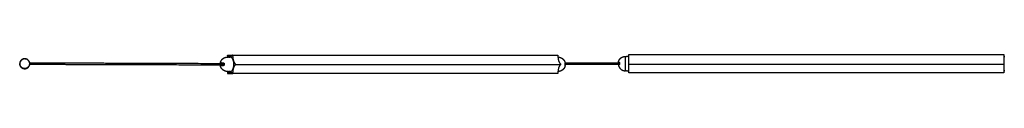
# Model space of a CAD drawing. Header units: millimetres. Extents: x -2245 to 2248, y 828 to 2983.
# Tile 2 of 10: x -2245 to -671, y 2458 to 2489. Entities that reach past the tile are written whole.
import ezdxf

# ---------------------------------------------------------------- set-up
doc = ezdxf.new("R2010")
doc.units = ezdxf.units.MM
doc.layers.add('Layer 01', color=7, linetype='Continuous')
doc.layers.add('Make2D$Visible$Curvas', color=7, linetype='Continuous')

msp = doc.modelspace()

# ---------------------------------------------------------------- linework, layer by layer
at = {"layer": 'Layer 01'}
for p, q in [((-1900.5, 2472.6), (-1380.7, 2473)), ((-1271.7, 2473.5), (-671.7, 2473.5))]:
    msp.add_line(p, q, dxfattribs=at)
at = {"layer": 'Make2D$Visible$Curvas', "color": 7, "lineweight": -3}
for points, weights, degree in [([(-1913.1, 2487.1), (-1913.1, 2487.6), (-1912.8, 2487.6)], [1, 0.707106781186, 1], 2), ([(-1912.7, 2487.6), (-1912.8, 2487.6), (-1912.8, 2487.6)], [1, 0.96592582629, 1], 2), ([(-1904.8, 2487.6), (-1904.7, 2487.6), (-1904.7, 2487.6)], [1, 0.965925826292, 1], 2), ([(-1904.4, 2487.1), (-1904.4, 2487.6), (-1904.7, 2487.6)], [1, 0.707106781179, 1], 2), ([(-1385, 2487.6), (-1384.8, 2487.6), (-1384.8, 2487.1)], [1, 0.707106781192, 1], 2), ([(-1271.7, 2488.3), (-1271.7, 2488.8), (-1271.7, 2488.8)], [1, 0.707106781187, 1], 2), ([(-1271.7, 2474.8), (-1271.7, 2479.1), (-1271.7, 2487.8)], [1, 0.866025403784, 1], 2), ([(-671.7, 2488.8), (-671.7, 2488.8), (-671.7, 2488.3)], [1, 0.707106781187, 1], 2), ([(-671.7, 2487.8), (-671.7, 2479.1), (-671.7, 2474.8)], [1, 0.866025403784, 1], 2), ([(-2230.5, 2477.5), (-2229.7, 2475.9), (-2229.7, 2474)], [0.874965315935, 0.909550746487, 1], 2), ([(-1924.5, 2475.4), (-1924, 2475.4), (-1919.9, 2475.4)], [1, 0.913792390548, 1], 2), ([(-1922.2, 2475.4), (-1922.5, 2475.4), (-1922.8, 2475.3), (-1923, 2475.1)], [1, 0.971301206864, 0.971301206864, 1], 3), ([(-1918.5, 2474.5), (-1918.6, 2474.5), (-1918.6, 2474.5)], [0.975462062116, 0.987166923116, 1], 2), ([(-1918.3, 2473.6), (-1918.3, 2473.3), (-1918.3, 2473.1)], [1, 0.999792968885, 1], 2), ([(-1918.3, 2473.1), (-1918.3, 2472.9), (-1918.3, 2472.7)], [1, 0.999792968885, 1], 2), ([(-1913.1, 2486.7), (-1913.1, 2485.6), (-1913.1, 2484.6)], [1, 0.981846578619, 0.968612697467], 2), ([(-1908.7, 2485.3), (-1910.7, 2485.3), (-1912.5, 2487.3)], [1, 0.965925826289, 1], 2), ([(-1905, 2487.3), (-1906.7, 2485.3), (-1908.7, 2485.3)], [1, 0.965925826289, 1], 2), ([(-1900.7, 2473.7), (-1904.4, 2478), (-1904.4, 2486.7)], [1, 0.866025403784, 1], 2), ([(-1904.4, 2459.3), (-1904.4, 2468), (-1900.7, 2472.3)], [1, 0.866025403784, 1], 2), ([(-1384.8, 2486.7), (-1384.8, 2478), (-1381, 2473.7)], [1, 0.866025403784, 1], 2), ([(-1381, 2472.3), (-1384.8, 2468), (-1384.8, 2459.3)], [1, 0.866025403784, 1], 2), ([(-1373.1, 2473.1), (-1373.1, 2473.3), (-1373.1, 2473.6)], [1, 0.999792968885, 1], 2), ([(-1373.1, 2472.7), (-1373.1, 2472.9), (-1373.1, 2473.1)], [1, 0.999792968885, 1], 2), ([(-1288.2, 2476.5), (-1288.2, 2476.5), (-1287.2, 2476.5)], [1, 0.978210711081, 1], 2), ([(-1287.2, 2472), (-1288.2, 2472), (-1288.2, 2472)], [1, 0.978210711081, 1], 2), ([(-1286.4, 2474.7), (-1286.5, 2474.5), (-1286.5, 2474.2)], [1, 0.999792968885, 1], 2), ([(-1286.5, 2474.2), (-1286.5, 2474), (-1286.4, 2473.8)], [1, 0.999792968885, 1], 2), ([(-1276.9, 2474.2), (-1276.9, 2485.7), (-1276.9, 2485.7)], [1, 0.707106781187, 1], 2), ([(-1276.9, 2462.7), (-1276.9, 2462.7), (-1276.9, 2474.2)], [1, 0.707106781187, 1], 2), ([(-1271.7, 2460.5), (-1271.7, 2469.1), (-1271.7, 2473.5)], [1, 0.866025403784, 1], 2), ([(-671.7, 2473.5), (-671.7, 2469.1), (-671.7, 2460.5)], [1, 0.866025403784, 1], 2), ([(-1919.9, 2470.9), (-1924, 2470.9), (-1924.5, 2470.9)], [1, 0.913792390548, 1], 2), ([(-1923, 2471.2), (-1922.8, 2471), (-1922.5, 2470.9), (-1922.2, 2470.9)], [1, 0.971301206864, 0.971301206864, 1], 3), ([(-1918.5, 2471.7), (-1918.6, 2471.7), (-1918.6, 2471.7)], [0.987128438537, 0.992905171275, 1], 2), ([(-1913.2, 2461.6), (-1913.1, 2460.5), (-1913.1, 2459.3)], [0.96611216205, 0.980100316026, 1], 2), ([(-1912.5, 2458.7), (-1910.7, 2460.7), (-1908.7, 2460.7)], [1, 0.965925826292, 1], 2), ([(-1908.7, 2460.7), (-1906.7, 2460.7), (-1905, 2458.7)], [1, 0.965925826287, 1], 2), ([(-1904.8, 2458.4), (-1904.7, 2458.4), (-1904.7, 2458.4)], [1, 0.965925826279, 1], 2), ([(-1904.7, 2458.4), (-1904.4, 2458.4), (-1904.4, 2458.9)], [1, 0.70710678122, 1], 2), ([(-1384.8, 2458.9), (-1384.8, 2458.4), (-1385, 2458.4)], [1, 0.707106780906, 1], 2), ([(-1271.7, 2459.5), (-1271.7, 2459.5), (-1271.7, 2460)], [1, 0.707106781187, 1], 2), ([(-671.7, 2460), (-671.7, 2459.5), (-671.7, 2459.5)], [1, 0.707106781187, 1], 2)]:
    msp.add_rational_spline(points, weights, degree=degree, dxfattribs=at)
for points, degree in [([(-1912.8, 2487.6), (-1904.7, 2487.6)], 1), ([(-1912.5, 2487.3), (-1912.7, 2487.6)], 1), ([(-1904.8, 2487.6), (-1905, 2487.3)], 1), ([(-1904.7, 2487.6), (-1385, 2487.6)], 1), ([(-1271.7, 2488.8), (-671.7, 2488.8)], 1), ([(-1271.7, 2487.8), (-1271.7, 2488.3)], 1), ([(-671.7, 2488.3), (-671.7, 2487.8)], 1), ([(-2216.2, 2475.5), (-2216.2, 2475.5), (-2216.2, 2475.5), (-2216.2, 2475.5)], 3), ([(-2216.2, 2475.5), (-2216.2, 2475.5), (-2216.2, 2475.5), (-2216.2, 2475.5)], 3), ([(-2216.2, 2472.7), (-2216.2, 2472.7), (-2216.2, 2472.7), (-2216.2, 2472.7)], 3), ([(-1918.5, 2474.3), (-1918.5, 2474.3), (-1918.5, 2474.3), (-1918.5, 2474.3)], 3), ([(-1913.3, 2484.6), (-1912, 2484.6)], 1), ([(-1913.1, 2487.1), (-1913.1, 2486.7)], 1), ([(-1909.8, 2484.6), (-1908.7, 2484.6)], 1), ([(-1909.8, 2484.6), (-1909.8, 2484.6)], 1), ([(-1904.4, 2486.7), (-1904.4, 2487.1)], 1), ([(-1900.5, 2473.4), (-1900.7, 2473.7)], 1), ([(-1900.7, 2472.3), (-1900.5, 2472.6)], 1), ([(-1384.8, 2487.1), (-1384.8, 2486.7)], 1), ([(-1384.7, 2484.6), (-1384.6, 2484.6)], 1), ([(-1381, 2473.7), (-1380.8, 2473.4)], 1), ([(-1380.8, 2472.6), (-1381, 2472.3)], 1), ([(-1373.4, 2475.6), (-1286.5, 2475.6)], 1), ([(-1373.2, 2475), (-1373.2, 2475), (-1373.2, 2475), (-1373.2, 2475)], 3), ([(-1286.5, 2472.8), (-1373.1, 2472.8)], 1), ([(-1276.9, 2485.7), (-1275.4, 2485.7)], 1), ([(-1272.9, 2485.7), (-1271.7, 2485.7)], 1), ([(-1271.7, 2474.6), (-1271.7, 2474.8)], 1), ([(-1271.7, 2473.5), (-1271.7, 2473.7)], 1), ([(-671.7, 2485.7), (-670.4, 2485.7)], 1), ([(-671.7, 2474.8), (-671.7, 2474.6)], 1), ([(-671.7, 2473.7), (-671.7, 2473.5)], 1), ([(-1912, 2461.6), (-1913.3, 2461.6)], 1), ([(-1913.1, 2459.3), (-1913.1, 2458.9)], 1), ([(-1912.7, 2458.4), (-1912.5, 2458.7)], 1), ([(-1912.7, 2458.4), (-1904.8, 2458.4)], 1), ([(-1909.8, 2461.6), (-1909.8, 2461.7)], 1), ([(-1908.7, 2461.6), (-1909.8, 2461.6)], 1), ([(-1909.7, 2461.6), (-1909.7, 2461.6)], 1), ([(-1905, 2458.7), (-1904.8, 2458.4)], 1), ([(-1385, 2458.4), (-1904.7, 2458.4)], 1), ([(-1904.4, 2458.9), (-1904.4, 2459.3)], 1), ([(-1384.8, 2459.3), (-1384.8, 2458.9)], 1), ([(-1384.6, 2461.6), (-1384.7, 2461.6)], 1), ([(-1275.4, 2462.7), (-1276.9, 2462.7)], 1), ([(-1271.7, 2462.7), (-1272.9, 2462.7)], 1), ([(-1271.7, 2460), (-1271.7, 2460.5)], 1), ([(-671.7, 2459.5), (-1271.7, 2459.5)], 1), ([(-670.4, 2462.7), (-671.7, 2462.7)], 1), ([(-671.7, 2460.5), (-671.7, 2460)], 1)]:
    msp.add_open_spline(points, degree=degree, dxfattribs=at)
for points, weights, degree, knots in [([(-2229.4, 2474), (-2229.4, 2482), (-2237.4, 2482), (-2245.5, 2482), (-2245.5, 2474)], [1, 0.707106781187, 1, 0.707106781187, 1], 2, [-25.227655, -25.227655, -25.227655, -12.613827, -12.613827, 0, 0, 0]), ([(-2245.5, 2474), (-2245.5, 2466), (-2237.4, 2466), (-2229.4, 2466), (-2229.4, 2474)], [1, 0.707106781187, 1, 0.707106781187, 1], 2, [-25.227655, -25.227655, -25.227655, -12.613827, -12.613827, 0, 0, 0]), ([(-2229.7, 2474), (-2229.7, 2466.3), (-2237.4, 2466.3), (-2245.2, 2466.3), (-2245.2, 2474)], [1, 0.707106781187, 1, 0.707106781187, 1], 2, [-24.310286, -24.310286, -24.310286, -12.155143, -12.155143, 0, 0, 0]), ([(-1924.6, 2475), (-1924.5, 2475.8), (-1924.3, 2476.6), (-1924, 2477.3), (-1923.4, 2478.8), (-1922.5, 2480.1), (-1921.4, 2481.2), (-1920.3, 2482.4), (-1919, 2483.2), (-1917.5, 2483.8), (-1916.3, 2484.3), (-1914.9, 2484.6), (-1913.6, 2484.6), (-1913.5, 2484.6), (-1913.4, 2484.6), (-1913.3, 2484.6)], [0.817145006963, 0.799264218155, 0.784540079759, 0.772972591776, 0.75177816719, 0.741180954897, 0.741180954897, 0.741180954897, 0.75177816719, 0.772972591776, 0.792400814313, 0.820733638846, 0.857971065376, 0.857971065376, 0.857971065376, 0.857971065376], 3, [1.980737, 1.980737, 1.980737, 1.980737, 4.360741, 4.360741, 4.360741, 9.090509, 9.090509, 9.090509, 13.820276, 13.820276, 13.820276, 17.834534, 17.834534, 17.834534, 18.175398, 18.175398, 18.175398, 18.175398]), ([(-1908.7, 2461.6), (-1903, 2461.6), (-1903, 2473.1), (-1903, 2484.6), (-1908.7, 2484.6)], [1, 0.707106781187, 1, 0.707106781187, 1], 2, [0, 0, 0, 18.064158, 18.064158, 36.128316, 36.128316, 36.128316]), ([(-1900.5, 2472.6), (-1900.3, 2472.7), (-1900.3, 2473), (-1900.3, 2473.3), (-1900.5, 2473.4)], [1, 0.866025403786, 1, 0.866025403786, 1], 2, [-1.047198, -1.047198, -1.047198, -0.523599, -0.523599, 0, 0, 0]), ([(-1384.6, 2484.6), (-1384.5, 2484.6), (-1384.3, 2484.6), (-1384.2, 2484.6), (-1382.9, 2484.6), (-1381.6, 2484.3), (-1380.3, 2483.8), (-1378.9, 2483.2), (-1377.6, 2482.4), (-1376.4, 2481.2), (-1375.3, 2480.1), (-1374.5, 2478.8), (-1373.9, 2477.3), (-1373.6, 2476.6), (-1373.4, 2475.8), (-1373.2, 2475)], [0.857971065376, 0.857971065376, 0.857971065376, 0.857971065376, 0.820733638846, 0.792400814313, 0.772972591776, 0.75177816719, 0.741180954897, 0.741180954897, 0.741180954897, 0.75177816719, 0.772972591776, 0.784540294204, 0.799264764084, 0.817146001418], 3, [-0.340865, -0.340865, -0.340865, -0.340865, 0, 0, 0, 4.014257, 4.014257, 4.014257, 8.744025, 8.744025, 8.744025, 13.473793, 13.473793, 13.473793, 15.853841, 15.853841, 15.853841, 15.853841]), ([(-1380.8, 2473.4), (-1380.7, 2473.3), (-1380.7, 2473), (-1380.7, 2472.7), (-1380.8, 2472.6)], [1, 0.866025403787, 1, 0.866025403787, 1], 2, [0, 0, 0, 0.523599, 0.523599, 1.047198, 1.047198, 1.047198]), ([(-1288.2, 2476.5), (-1288, 2477.5), (-1287.6, 2478.5), (-1286.7, 2480.7), (-1285.1, 2482.4), (-1283.8, 2483.7), (-1282.2, 2484.5)], [0.931934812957, 0.907122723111, 0.890165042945, 0.853553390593, 0.853553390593, 0.853553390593, 0.874965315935], 2, [2.355097, 2.355097, 2.355097, 4.387102, 4.387102, 9.150558, 9.150558, 12.7934, 12.7934, 12.7934]), ([(-1288.2, 2472), (-1288, 2471), (-1287.6, 2470), (-1286.7, 2467.8), (-1285.1, 2466.1), (-1283.4, 2464.4), (-1281.2, 2463.5), (-1279.1, 2462.7), (-1276.9, 2462.7)], [0.931934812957, 0.907122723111, 0.890165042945, 0.853553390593, 0.853553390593, 0.853553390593, 0.890165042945, 0.926776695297, 1], 2, [2.355097, 2.355097, 2.355097, 4.387102, 4.387102, 9.150558, 9.150558, 13.914014, 13.914014, 18.301116, 18.301116, 18.301116]), ([(-1282.2, 2484.5), (-1281.7, 2484.7), (-1281.2, 2484.9), (-1279.1, 2485.7), (-1276.9, 2485.7)], [0.874965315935, 0.88155206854, 0.890165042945, 0.926776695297, 1], 2, [12.7934, 12.7934, 12.7934, 13.914014, 13.914014, 18.301116, 18.301116, 18.301116]), ([(-1271.7, 2473.7), (-1271.7, 2473.8), (-1271.7, 2474.1), (-1271.7, 2474.4), (-1271.7, 2474.6)], [1, 0.866025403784, 1, 0.866025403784, 1], 2, [-1.047198, -1.047198, -1.047198, -0.523599, -0.523599, 0, 0, 0]), ([(-671.7, 2474.6), (-671.7, 2474.4), (-671.7, 2474.1), (-671.7, 2473.8), (-671.7, 2473.7)], [1, 0.866025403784, 1, 0.866025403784, 1], 2, [-1.047198, -1.047198, -1.047198, -0.523599, -0.523599, 0, 0, 0]), ([(-1913.3, 2461.6), (-1913.4, 2461.6), (-1913.5, 2461.6), (-1913.6, 2461.6), (-1914.9, 2461.7), (-1916.3, 2461.9), (-1917.5, 2462.4), (-1919, 2463), (-1920.3, 2463.9), (-1921.4, 2465), (-1922.5, 2466.1), (-1923.4, 2467.4), (-1924, 2468.9), (-1924.3, 2469.6), (-1924.5, 2470.4), (-1924.6, 2471.2)], [0.857971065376, 0.857971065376, 0.857971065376, 0.857971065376, 0.820733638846, 0.792400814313, 0.772972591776, 0.75177816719, 0.741180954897, 0.741180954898, 0.741180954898, 0.75177816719, 0.772972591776, 0.784540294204, 0.799264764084, 0.817146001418], 3, [-0.340865, -0.340865, -0.340865, -0.340865, 0, 0, 0, 4.014257, 4.014257, 4.014257, 8.744025, 8.744025, 8.744025, 13.473793, 13.473793, 13.473793, 15.853841, 15.853841, 15.853841, 15.853841]), ([(-1913.1, 2458.9), (-1913.1, 2458.6), (-1912.9, 2458.4), (-1912.8, 2458.3), (-1912.7, 2458.4)], [1, 0.866025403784, 1, 0.866025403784, 1], 2, [-1.047198, -1.047198, -1.047198, -0.523599, -0.523599, 0, 0, 0]), ([(-1373.2, 2471.2), (-1373.4, 2470.4), (-1373.6, 2469.6), (-1373.9, 2468.9), (-1374.5, 2467.4), (-1375.3, 2466.1), (-1376.4, 2465), (-1377.6, 2463.9), (-1378.9, 2463), (-1380.3, 2462.4), (-1381.6, 2461.9), (-1382.9, 2461.7), (-1384.2, 2461.6), (-1384.3, 2461.6), (-1384.5, 2461.6), (-1384.6, 2461.6)], [0.817152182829, 0.799268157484, 0.784541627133, 0.772972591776, 0.75177816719, 0.741180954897, 0.741180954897, 0.741180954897, 0.75177816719, 0.772972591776, 0.792400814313, 0.820733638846, 0.857971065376, 0.857971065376, 0.857971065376, 0.857971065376], 3, [1.980419, 1.980419, 1.980419, 1.980419, 4.360741, 4.360741, 4.360741, 9.090509, 9.090509, 9.090509, 13.820276, 13.820276, 13.820276, 17.834534, 17.834534, 17.834534, 18.175398, 18.175398, 18.175398, 18.175398])]:
    msp.add_rational_spline(points, weights, degree=degree, knots=knots, dxfattribs=at)
for points, knots in [([(-2230.5, 2477.5), (-2230.9, 2478.2), (-2231.4, 2478.9), (-2232.7, 2480.2), (-2233.5, 2480.8), (-2235.4, 2481.5), (-2236.4, 2481.7), (-2238.4, 2481.7), (-2239.4, 2481.5), (-2241.3, 2480.8), (-2242.2, 2480.2), (-2243.6, 2478.8), (-2244.2, 2477.9), (-2245, 2476), (-2245.2, 2475), (-2245.2, 2474)], [3.64561, 3.64561, 3.64561, 3.64561, 6.077571, 6.077571, 9.116357, 9.116357, 12.155143, 12.155143, 15.193929, 15.193929, 18.232714, 18.232714, 21.2715, 21.2715, 24.310286, 24.310286, 24.310286, 24.310286]), ([(-2226.4, 2472.6), (-2226.4, 2472.6), (-2226.4, 2472.6), (-2227.2, 2472.6), (-2227.9, 2472.6), (-2229, 2472.6), (-2229.4, 2472.6), (-2229.8, 2472.6)], [13.314012, 13.314012, 13.314012, 13.314012, 13.322817, 13.322817, 27.121972, 27.121972, 35.170893, 35.170893, 35.170893, 35.170893]), ([(-2229.5, 2475.4), (-2229.2, 2475.4), (-2228.9, 2475.4), (-2227.9, 2475.4), (-2227.1, 2475.4), (-2226, 2475.4), (-2225.6, 2475.4), (-2225, 2475.4), (-2224.8, 2475.4), (-2224.5, 2475.4), (-2224.4, 2475.4), (-2224.3, 2475.4), (-2224.2, 2475.4), (-2224.2, 2475.4), (-2224.2, 2475.4), (-2224.1, 2475.4), (-2224.1, 2475.4), (-2224, 2475.4), (-2224, 2475.4), (-2224, 2475.4)], [68.670493, 68.670493, 68.670493, 68.670493, 74.829669, 74.829669, 88.628125, 88.628125, 95.28955, 95.28955, 98.620323, 98.620323, 100.285717, 100.285717, 100.702755, 100.702755, 101.119243, 101.119243, 101.535138, 101.535138, 101.950415, 101.950415, 101.950415, 101.950415]), ([(-2216.2, 2472.7), (-2216.6, 2472.6), (-2217.1, 2472.6), (-2218, 2472.6), (-2218.4, 2472.6), (-2219.7, 2472.6), (-2220.6, 2472.6), (-2222.3, 2472.6), (-2223.2, 2472.6), (-2224.4, 2472.6), (-2224.8, 2472.6), (-2225.2, 2472.6), (-2225.3, 2472.6), (-2225.4, 2472.6), (-2225.4, 2472.6), (-2225.4, 2472.6), (-2225.5, 2472.6), (-2225.5, 2472.6), (-2225.6, 2472.6), (-2225.7, 2472.6), (-2225.7, 2472.6), (-2225.8, 2472.6), (-2225.9, 2472.6), (-2226, 2472.6), (-2226, 2472.6), (-2226.1, 2472.6), (-2226.2, 2472.6), (-2226.3, 2472.6), (-2226.3, 2472.6), (-2226.4, 2472.6)], [0, 0, 0, 0, 5.82196, 5.82196, 11.643999, 11.643999, 23.88707, 23.88707, 36.68875, 36.68875, 43.348785, 43.348785, 44.178, 44.178, 44.592607, 44.592607, 45.00724, 45.00724, 45.836912, 45.836912, 46.668813, 46.668813, 47.502291, 47.502291, 48.337975, 48.337975, 49.175855, 49.175855, 50.015921, 50.015921, 50.015921, 50.015921]), ([(-2224, 2475.4), (-2223.2, 2475.4), (-2222.3, 2475.4), (-2220.6, 2475.4), (-2219.8, 2475.4), (-2218.4, 2475.4), (-2218, 2475.4), (-2217.1, 2475.4), (-2216.7, 2475.4), (-2216.2, 2475.5)], [13.331197, 13.331197, 13.331197, 13.331197, 26.126026, 26.126026, 38.369292, 38.369292, 44.191686, 44.191686, 50.014152, 50.014152, 50.014152, 50.014152]), ([(-2216.2, 2475.5), (-2216.1, 2475.5), (-2215.9, 2475.4), (-2215.7, 2475.4), (-2215.5, 2475.3), (-2215.3, 2475.2), (-2215.2, 2475), (-2215.1, 2474.9), (-2215, 2474.7), (-2214.9, 2474.6), (-2214.8, 2474.3), (-2214.8, 2474.2), (-2214.8, 2474.1)], [0.002102, 0.002102, 0.002102, 0.002102, 0.350475, 0.534215, 0.722861, 0.914864, 1.108503, 1.301976, 1.493502, 1.681409, 1.864221, 2.21259, 2.21259, 2.21259, 2.21259]), ([(-2216.2, 2475.5), (-2216.1, 2475.5), (-2215.9, 2475.5), (-2215.8, 2475.5), (-2215.7, 2475.5), (-2215.6, 2475.5), (-2215.5, 2475.5), (-2215.5, 2475.5), (-2215.5, 2475.5), (-2215.4, 2475.5), (-2215.3, 2475.5), (-2215.1, 2475.5), (-2215, 2475.5), (-2214.8, 2475.5), (-2214.7, 2475.5), (-2214.5, 2475.5), (-2214.4, 2475.5), (-2214.2, 2475.5), (-2214, 2475.5), (-2213.9, 2475.4), (-2213.7, 2475.4), (-2213.5, 2475.4), (-2213.3, 2475.4), (-2213.2, 2475.4), (-2213, 2475.4), (-2212.8, 2475.4), (-2212.6, 2475.4), (-2212.4, 2475.4), (-2212.2, 2475.4), (-2212, 2475.4), (-2211.8, 2475.4), (-2211.6, 2475.4), (-2211.4, 2475.4), (-2211.1, 2475.4), (-2210.9, 2475.4), (-2210.7, 2475.4), (-2210.5, 2475.4), (-2210.2, 2475.4), (-2210, 2475.4), (-2209.8, 2475.4), (-2209.5, 2475.4), (-2209.3, 2475.4), (-2209, 2475.4), (-2208.8, 2475.4), (-2208.5, 2475.4), (-2208.3, 2475.4), (-2208, 2475.4), (-2207.7, 2475.4), (-2207.5, 2475.4), (-2207.2, 2475.4), (-2206.9, 2475.4), (-2206.6, 2475.4), (-2206.3, 2475.4), (-2206.1, 2475.4), (-2205.8, 2475.4), (-2205.5, 2475.4), (-2205.2, 2475.4), (-2204.9, 2475.4), (-2204.6, 2475.4), (-2204.3, 2475.4), (-2203.9, 2475.4), (-2203.6, 2475.4), (-2203.3, 2475.4), (-2203, 2475.4), (-2202.7, 2475.4), (-2202.3, 2475.4), (-2202, 2475.4), (-2201.7, 2475.4), (-2201.3, 2475.4), (-2201, 2475.4), (-2200.7, 2475.4), (-2200.3, 2475.4), (-2200, 2475.4), (-2199.6, 2475.4), (-2199.2, 2475.4), (-2198.9, 2475.4), (-2198.5, 2475.4), (-2198.1, 2475.4), (-2197.8, 2475.4), (-2197.4, 2475.4), (-2197, 2475.4), (-2196.6, 2475.4), (-2196.3, 2475.4), (-2195.9, 2475.4), (-2195.5, 2475.4), (-2195.1, 2475.4), (-2194.7, 2475.4), (-2194.3, 2475.4), (-2193.5, 2475.4), (-2192.6, 2475.4), (-2191.8, 2475.4), (-2191.4, 2475.4), (-2190.9, 2475.4), (-2190.5, 2475.4), (-2190.1, 2475.4), (-2189.6, 2475.4), (-2189.2, 2475.4), (-2188.7, 2475.4), (-2188.3, 2475.4), (-2187.8, 2475.4), (-2187.4, 2475.4), (-2186.9, 2475.4), (-2186.4, 2475.4), (-2186, 2475.4), (-2185.5, 2475.4), (-2185, 2475.4), (-2184.5, 2475.4), (-2184.1, 2475.4), (-2183.6, 2475.4), (-2182.6, 2475.4), (-2181.6, 2475.4), (-2180.6, 2475.4), (-2179.5, 2475.4), (-2178.5, 2475.4), (-2177.5, 2475.4), (-2176.4, 2475.4), (-2175.3, 2475.4), (-2174.2, 2475.4), (-2173.1, 2475.4), (-2172, 2475.3), (-2170.9, 2475.3), (-2169.7, 2475.3), (-2168.6, 2475.3), (-2167.4, 2475.3), (-2166.2, 2475.3), (-2165, 2475.3), (-2163.8, 2475.3), (-2162.6, 2475.3), (-2161.3, 2475.3), (-2160.1, 2475.3), (-2158.8, 2475.3), (-2157.5, 2475.3), (-2156.3, 2475.3), (-2154.9, 2475.3), (-2153.6, 2475.3), (-2152.2, 2475.3), (-2150.9, 2475.3), (-2149.5, 2475.3), (-2148.2, 2475.3), (-2146.8, 2475.3), (-2145.4, 2475.3), (-2143.9, 2475.3), (-2142.5, 2475.3), (-2141.1, 2475.3), (-2139.6, 2475.2), (-2138.1, 2475.2), (-2136.6, 2475.2), (-2135.1, 2475.2), (-2133.6, 2475.2), (-2132.1, 2475.2), (-2130.6, 2475.2), (-2129, 2475.2), (-2127.4, 2475.2), (-2125.8, 2475.2), (-2124.2, 2475.2), (-2122.6, 2475.2), (-2121, 2475.2), (-2117.7, 2475.2), (-2114.4, 2475.2), (-2111, 2475.2), (-2107.5, 2475.1), (-2104, 2475.1), (-2100.5, 2475.1), (-2096.8, 2475.1), (-2093.1, 2475.1), (-2089.4, 2475.1), (-2085.6, 2475.1), (-2081.8, 2475.1), (-2077.9, 2475), (-2073.9, 2475), (-2069.9, 2475), (-2065.9, 2475), (-2061.8, 2475), (-2057.6, 2475), (-2053.4, 2475), (-2049.1, 2475), (-2044.7, 2474.9), (-2040.4, 2474.9), (-2035.9, 2474.9), (-2031.4, 2474.9), (-2026.9, 2474.9), (-2022.3, 2474.9), (-2017.6, 2474.8), (-2012.9, 2474.8), (-2008.1, 2474.8), (-2003.3, 2474.8), (-1998.4, 2474.8), (-1993.4, 2474.8), (-1988.5, 2474.7), (-1983.5, 2474.7), (-1978.3, 2474.7), (-1973.2, 2474.7), (-1968, 2474.7), (-1962.7, 2474.7), (-1957.4, 2474.6), (-1952, 2474.6), (-1946.5, 2474.6), (-1941.1, 2474.6), (-1935.6, 2474.6), (-1929.9, 2474.5), (-1924.3, 2474.5), (-1918.6, 2474.5)], [4.558478, 4.558478, 4.558478, 4.558478, 6.137232, 6.137232, 6.137232, 7.358825, 7.358825, 7.358825, 7.75498, 7.75498, 7.75498, 9.410214, 9.410214, 9.410214, 11.10197, 11.10197, 11.10197, 12.831026, 12.831026, 12.831026, 14.598565, 14.598565, 14.598565, 16.403745, 16.403745, 16.403745, 18.246383, 18.246383, 18.246383, 20.128579, 20.128579, 20.128579, 22.050033, 22.050033, 22.050033, 24.009635, 24.009635, 24.009635, 26.008377, 26.008377, 26.008377, 28.04594, 28.04594, 28.04594, 30.123266, 30.123266, 30.123266, 32.239655, 32.239655, 32.239655, 34.397199, 34.397199, 34.397199, 36.592962, 36.592962, 36.592962, 38.828727, 38.828727, 38.828727, 41.126028, 41.126028, 41.126028, 43.422345, 43.422345, 43.422345, 45.798888, 45.798888, 45.798888, 48.176399, 48.176399, 48.176399, 50.634246, 50.634246, 50.634246, 53.091884, 53.091884, 53.091884, 55.631278, 55.631278, 55.631278, 58.170524, 58.170524, 58.170524, 60.790905, 60.790905, 60.790905, 63.411608, 63.411608, 63.411608, 68.817213, 68.817213, 68.817213, 71.602051, 71.602051, 71.602051, 74.387238, 74.387238, 74.387238, 77.254299, 77.254299, 77.254299, 80.121511, 80.121511, 80.121511, 83.071609, 83.071609, 83.071609, 86.021523, 86.021523, 86.021523, 92.170615, 92.170615, 92.170615, 98.319082, 98.319082, 98.319082, 104.800437, 104.800437, 104.800437, 111.282579, 111.282579, 111.282579, 118.098046, 118.098046, 118.098046, 124.913426, 124.913426, 124.913426, 132.064367, 132.064367, 132.064367, 139.215789, 139.215789, 139.215789, 146.703066, 146.703066, 146.703066, 154.189915, 154.189915, 154.189915, 162.014359, 162.014359, 162.014359, 169.838504, 169.838504, 169.838504, 178.000406, 178.000406, 178.000406, 186.161307, 186.161307, 186.161307, 194.662076, 194.662076, 194.662076, 203.162096, 203.162096, 203.162096, 220.839656, 220.839656, 220.839656, 239.196096, 239.196096, 239.196096, 258.232377, 258.232377, 258.232377, 277.949261, 277.949261, 277.949261, 298.346198, 298.346198, 298.346198, 319.425904, 319.425904, 319.425904, 341.187756, 341.187756, 341.187756, 363.631952, 363.631952, 363.631952, 386.759977, 386.759977, 386.759977, 410.57052, 410.57052, 410.57052, 435.06668, 435.06668, 435.06668, 460.247273, 460.247273, 460.247273, 486.111816, 486.111816, 486.111816, 512.662325, 512.662325, 512.662325, 539.897482, 539.897482, 539.897482, 539.897482]), ([(-2216.2, 2475.5), (-2216.2, 2475.5), (-2216.2, 2475.5), (-2216.2, 2475.5), (-2216.1, 2475.5), (-2215.9, 2475.4), (-2215.7, 2475.4), (-2215.5, 2475.3), (-2215.3, 2475.2), (-2215.2, 2475), (-2215.1, 2474.9), (-2215, 2474.7), (-2214.9, 2474.6), (-2214.8, 2474.3), (-2214.8, 2474.2), (-2214.8, 2474.1)], [-0.000689, -0.000689, -0.000689, -0.000689, 0, 0, 0, 0.350477, 0.534217, 0.722866, 0.914871, 1.108512, 1.301988, 1.493516, 1.681426, 1.864239, 2.212609, 2.212609, 2.212609, 2.212609]), ([(-2214.8, 2474.1), (-2214.8, 2473.9), (-2214.8, 2473.8), (-2214.9, 2473.5), (-2215, 2473.4), (-2215.1, 2473.2), (-2215.2, 2473.1), (-2215.3, 2472.9), (-2215.5, 2472.8), (-2215.7, 2472.8), (-2215.9, 2472.7), (-2216.1, 2472.7), (-2216.2, 2472.7)], [-2.212579, -2.212579, -2.212579, -2.212579, -1.864211, -1.6814, -1.493494, -1.301969, -1.108497, -0.91486, -0.722859, -0.534213, -0.350475, -0.008822, -0.008822, -0.008822, -0.008822]), ([(-2214.8, 2474.1), (-2214.8, 2473.9), (-2214.8, 2473.8), (-2214.9, 2473.5), (-2215, 2473.4), (-2215.1, 2473.2), (-2215.2, 2473.1), (-2215.3, 2472.9), (-2215.5, 2472.8), (-2215.7, 2472.8), (-2215.9, 2472.7), (-2216.1, 2472.7), (-2216.2, 2472.7)], [-2.212598, -2.212598, -2.212598, -2.212598, -1.864229, -1.681417, -1.493508, -1.301981, -1.108507, -0.914867, -0.722863, -0.534216, -0.350476, -0.008899, -0.008899, -0.008899, -0.008899]), ([(-1918.6, 2471.7), (-1924.3, 2471.7), (-1929.9, 2471.7), (-1935.6, 2471.8), (-1941.1, 2471.8), (-1946.6, 2471.8), (-1952, 2471.8), (-1957.4, 2471.8), (-1962.7, 2471.9), (-1968, 2471.9), (-1973.2, 2471.9), (-1978.3, 2471.9), (-1983.5, 2471.9), (-1988.5, 2471.9), (-1993.5, 2472), (-1998.4, 2472), (-2003.3, 2472), (-2008.1, 2472), (-2012.9, 2472), (-2017.6, 2472), (-2022.3, 2472.1), (-2026.9, 2472.1), (-2031.4, 2472.1), (-2035.9, 2472.1), (-2040.4, 2472.1), (-2044.8, 2472.1), (-2049.1, 2472.2), (-2053.4, 2472.2), (-2057.6, 2472.2), (-2061.8, 2472.2), (-2065.9, 2472.2), (-2069.9, 2472.2), (-2073.9, 2472.2), (-2077.9, 2472.2), (-2081.8, 2472.3), (-2085.6, 2472.3), (-2089.4, 2472.3), (-2093.1, 2472.3), (-2096.8, 2472.3), (-2100.5, 2472.3), (-2104, 2472.3), (-2107.5, 2472.3), (-2111, 2472.4), (-2114.4, 2472.4), (-2117.7, 2472.4), (-2121, 2472.4), (-2122.6, 2472.4), (-2124.2, 2472.4), (-2125.8, 2472.4), (-2127.4, 2472.4), (-2129, 2472.4), (-2130.6, 2472.4), (-2132.1, 2472.4), (-2133.6, 2472.4), (-2135.1, 2472.4), (-2136.6, 2472.4), (-2138.1, 2472.4), (-2139.6, 2472.4), (-2141.1, 2472.5), (-2142.5, 2472.5), (-2143.9, 2472.5), (-2145.4, 2472.5), (-2146.8, 2472.5), (-2148.2, 2472.5), (-2149.6, 2472.5), (-2150.9, 2472.5), (-2152.3, 2472.5), (-2153.6, 2472.5), (-2154.9, 2472.5), (-2156.3, 2472.5), (-2157.5, 2472.5), (-2158.8, 2472.5), (-2160.1, 2472.5), (-2161.3, 2472.5), (-2162.6, 2472.5), (-2163.8, 2472.5), (-2165, 2472.5), (-2166.2, 2472.5), (-2167.4, 2472.5), (-2168.6, 2472.5), (-2169.7, 2472.5), (-2170.9, 2472.5), (-2172, 2472.5), (-2173.1, 2472.6), (-2174.2, 2472.6), (-2175.3, 2472.6), (-2176.4, 2472.6), (-2177.5, 2472.6), (-2178.5, 2472.6), (-2179.6, 2472.6), (-2180.6, 2472.6), (-2181.6, 2472.6), (-2182.6, 2472.6), (-2183.6, 2472.6), (-2184.1, 2472.6), (-2184.5, 2472.6), (-2185, 2472.6), (-2185.5, 2472.6), (-2186, 2472.6), (-2186.4, 2472.6), (-2186.9, 2472.6), (-2187.4, 2472.6), (-2187.8, 2472.6), (-2188.3, 2472.6), (-2188.7, 2472.6), (-2189.2, 2472.6), (-2189.6, 2472.6), (-2190.1, 2472.6), (-2190.5, 2472.6), (-2190.9, 2472.6), (-2191.4, 2472.6), (-2191.8, 2472.6), (-2192.6, 2472.6), (-2193.5, 2472.6), (-2194.3, 2472.6), (-2194.7, 2472.6), (-2195.1, 2472.6), (-2195.5, 2472.6), (-2195.9, 2472.6), (-2196.3, 2472.6), (-2196.7, 2472.6), (-2197, 2472.6), (-2197.4, 2472.6), (-2197.8, 2472.6), (-2198.2, 2472.6), (-2198.5, 2472.6), (-2198.9, 2472.6), (-2199.3, 2472.6), (-2199.6, 2472.6), (-2200, 2472.6), (-2200.3, 2472.6), (-2200.7, 2472.6), (-2201, 2472.6), (-2201.4, 2472.6), (-2201.7, 2472.6), (-2202, 2472.6), (-2202.4, 2472.6), (-2202.7, 2472.6), (-2203, 2472.6), (-2203.3, 2472.6), (-2203.6, 2472.6), (-2204, 2472.6), (-2204.3, 2472.6), (-2204.6, 2472.6), (-2204.9, 2472.6), (-2205.2, 2472.6), (-2205.5, 2472.6), (-2205.8, 2472.6), (-2206.1, 2472.6), (-2206.4, 2472.6), (-2206.6, 2472.6), (-2206.9, 2472.6), (-2207.2, 2472.6), (-2207.5, 2472.6), (-2207.7, 2472.6), (-2208, 2472.6), (-2208.3, 2472.6), (-2208.5, 2472.6), (-2208.8, 2472.6), (-2209, 2472.6), (-2209.3, 2472.6), (-2209.5, 2472.6), (-2209.8, 2472.6), (-2210, 2472.6), (-2210.2, 2472.6), (-2210.5, 2472.6), (-2210.7, 2472.6), (-2210.9, 2472.6), (-2211.1, 2472.6), (-2211.4, 2472.6), (-2211.6, 2472.6), (-2211.8, 2472.6), (-2212, 2472.6), (-2212.2, 2472.6), (-2212.4, 2472.6), (-2212.6, 2472.6), (-2212.8, 2472.6), (-2213, 2472.6), (-2213.2, 2472.6), (-2213.3, 2472.6), (-2213.5, 2472.6), (-2213.7, 2472.6), (-2213.9, 2472.6), (-2214, 2472.7), (-2214.2, 2472.7), (-2214.4, 2472.7), (-2214.5, 2472.7), (-2214.7, 2472.7), (-2214.8, 2472.7), (-2215, 2472.7), (-2215.1, 2472.7), (-2215.3, 2472.7), (-2215.4, 2472.7), (-2215.5, 2472.7), (-2215.5, 2472.7), (-2215.5, 2472.7), (-2215.6, 2472.7), (-2215.7, 2472.7), (-2215.8, 2472.7), (-2215.9, 2472.7), (-2216.1, 2472.7), (-2216.2, 2472.7)], [0, 0, 0, 0, 27.235142, 27.235142, 27.235142, 53.785634, 53.785634, 53.785634, 79.650159, 79.650159, 79.650159, 104.830734, 104.830734, 104.830734, 129.326874, 129.326874, 129.326874, 153.137396, 153.137396, 153.137396, 176.265398, 176.265398, 176.265398, 198.709571, 198.709571, 198.709571, 220.471397, 220.471397, 220.471397, 241.551075, 241.551075, 241.551075, 261.947983, 261.947983, 261.947983, 281.664835, 281.664835, 281.664835, 300.701082, 300.701082, 300.701082, 319.057485, 319.057485, 319.057485, 336.735004, 336.735004, 336.735004, 345.235002, 345.235002, 345.235002, 353.735748, 353.735748, 353.735748, 361.896625, 361.896625, 361.896625, 370.058502, 370.058502, 370.058502, 377.88262, 377.88262, 377.88262, 385.707037, 385.707037, 385.707037, 393.193857, 393.193857, 393.193857, 400.681102, 400.681102, 400.681102, 407.832493, 407.832493, 407.832493, 414.983398, 414.983398, 414.983398, 421.798743, 421.798743, 421.798743, 428.61417, 428.61417, 428.61417, 435.096272, 435.096272, 435.096272, 441.577583, 441.577583, 441.577583, 447.726004, 447.726004, 447.726004, 453.875045, 453.875045, 453.875045, 456.824932, 456.824932, 456.824932, 459.775003, 459.775003, 459.775003, 462.642187, 462.642187, 462.642187, 465.509218, 465.509218, 465.509218, 468.294375, 468.294375, 468.294375, 471.079181, 471.079181, 471.079181, 476.484719, 476.484719, 476.484719, 479.105387, 479.105387, 479.105387, 481.72573, 481.72573, 481.72573, 484.264937, 484.264937, 484.264937, 486.80429, 486.80429, 486.80429, 489.261886, 489.261886, 489.261886, 491.719689, 491.719689, 491.719689, 494.097153, 494.097153, 494.097153, 496.473647, 496.473647, 496.473647, 498.769913, 498.769913, 498.769913, 501.06716, 501.06716, 501.06716, 503.302868, 503.302868, 503.302868, 505.498571, 505.498571, 505.498571, 507.656051, 507.656051, 507.656051, 509.772374, 509.772374, 509.772374, 511.849628, 511.849628, 511.849628, 513.887116, 513.887116, 513.887116, 515.885778, 515.885778, 515.885778, 517.845294, 517.845294, 517.845294, 519.766656, 519.766656, 519.766656, 521.648754, 521.648754, 521.648754, 523.491286, 523.491286, 523.491286, 525.296353, 525.296353, 525.296353, 527.063769, 527.063769, 527.063769, 528.792691, 528.792691, 528.792691, 530.484301, 530.484301, 530.484301, 532.139374, 532.139374, 532.139374, 532.535488, 532.535488, 532.535488, 533.756946, 533.756946, 533.756946, 535.330976, 535.330976, 535.330976, 535.330976]), ([(-1924.7, 2474.5), (-1924.7, 2474.7), (-1924.7, 2474.8), (-1924.6, 2474.9), (-1924.6, 2475), (-1924.6, 2475)], [1.0447691, 1.0447691, 1.0447691, 1.0447691, 1.5022795, 1.5022795, 1.7395753, 1.7395753, 1.7395753, 1.7395753]), ([(-1924.6, 2475), (-1924.6, 2475), (-1924.6, 2475.1), (-1924.6, 2475.1), (-1924.6, 2475.2), (-1924.6, 2475.3), (-1924.6, 2475.3), (-1924.5, 2475.3), (-1924.5, 2475.4), (-1924.5, 2475.4)], [1.739575, 1.739575, 1.739575, 1.739575, 1.877849, 1.877849, 2.253419, 2.253419, 2.628989, 2.628989, 3.004559, 3.004559, 3.004559, 3.004559]), ([(-1922.9, 2474.5), (-1922.9, 2474.6), (-1922.9, 2474.7), (-1922.9, 2474.9), (-1922.9, 2475), (-1923, 2475.1)], [-0.7542794, -0.7542794, -0.7542794, -0.7542794, -0.4478081, -0.4478081, 0, 0, 0, 0]), ([(-1919.9, 2475.4), (-1919.7, 2475.4), (-1919.5, 2475.3), (-1919.1, 2475.2), (-1919, 2475), (-1918.7, 2474.8), (-1918.7, 2474.7), (-1918.5, 2474.5), (-1918.5, 2474.4), (-1918.4, 2474.2), (-1918.4, 2474.1), (-1918.3, 2473.8), (-1918.3, 2473.7), (-1918.3, 2473.6)], [0, 0, 0, 0, 0.751676, 0.751676, 1.503353, 1.503353, 1.879191, 1.879191, 2.255029, 2.255029, 2.630868, 2.630868, 3.006706, 3.006706, 3.006706, 3.006706]), ([(-1918.3, 2472.7), (-1918.3, 2472.5), (-1918.3, 2472.4), (-1918.4, 2472.2), (-1918.4, 2472.1), (-1918.5, 2471.7), (-1918.7, 2471.5), (-1918.9, 2471.3), (-1919, 2471.2), (-1919.1, 2471.1), (-1919.2, 2471), (-1919.4, 2470.9), (-1919.5, 2470.9), (-1919.7, 2470.9), (-1919.8, 2470.9), (-1919.9, 2470.9)], [0, 0, 0, 0, 0.37557, 0.37557, 0.75114, 0.75114, 1.502279, 1.502279, 1.877849, 1.877849, 2.253419, 2.253419, 2.628989, 2.628989, 3.004559, 3.004559, 3.004559, 3.004559]), ([(-1910.9, 2484.6), (-1911, 2484.6), (-1911.1, 2484.6), (-1911.4, 2484.6), (-1911.5, 2484.6), (-1911.7, 2484.6), (-1911.8, 2484.6), (-1911.9, 2484.6), (-1911.9, 2484.6), (-1912, 2484.6)], [2.634109, 2.634109, 2.634109, 2.634109, 2.962835, 2.962835, 3.456641, 3.456641, 3.703544, 3.703544, 3.950447, 3.950447, 3.950447, 3.950447]), ([(-1910.9, 2484.6), (-1910.8, 2484.6), (-1910.7, 2484.6), (-1910.4, 2484.6), (-1910.3, 2484.6), (-1910, 2484.6), (-1909.9, 2484.6), (-1909.8, 2484.6)], [2.637074, 2.637074, 2.637074, 2.637074, 2.966358, 2.966358, 3.460751, 3.460751, 3.955144, 3.955144, 3.955144, 3.955144]), ([(-1909.7, 2484.6), (-1909.7, 2484.6), (-1909.7, 2484.6), (-1909.7, 2484.6), (-1909.8, 2484.6), (-1910, 2484.5), (-1910.1, 2484.5), (-1910.3, 2484.5), (-1910.4, 2484.5), (-1910.6, 2484.5), (-1910.7, 2484.5), (-1910.8, 2484.6), (-1910.8, 2484.6), (-1910.9, 2484.6)], [0.657674, 0.657674, 0.657674, 0.657674, 0.987612, 0.987612, 1.481418, 1.481418, 1.975223, 1.975223, 2.222126, 2.222126, 2.469029, 2.469029, 2.634109, 2.634109, 2.634109, 2.634109]), ([(-1909.8, 2484.6), (-1909.7, 2484.6), (-1909.7, 2484.6), (-1909.7, 2484.6), (-1909.7, 2484.6), (-1909.7, 2484.6)], [0, 0, 0, 0, 0.4938059, 0.4938059, 0.6576737, 0.6576737, 0.6576737, 0.6576737]), ([(-1373.1, 2473.6), (-1373.1, 2473.7), (-1373.1, 2473.8), (-1373.1, 2474.1), (-1373.1, 2474.2), (-1373.2, 2474.4), (-1373.2, 2474.5), (-1373.2, 2474.7), (-1373.2, 2474.8), (-1373.2, 2474.9), (-1373.2, 2475), (-1373.2, 2475)], [0, 0, 0, 0, 0.375838, 0.375838, 0.751676, 0.751676, 1.127515, 1.127515, 1.503353, 1.503353, 1.739424, 1.739424, 1.739424, 1.739424]), ([(-1373.2, 2471.2), (-1373.2, 2471.3), (-1373.2, 2471.3), (-1373.2, 2471.5), (-1373.2, 2471.7), (-1373.1, 2472.1), (-1373.1, 2472.2), (-1373.1, 2472.4), (-1373.1, 2472.5), (-1373.1, 2472.7)], [1.264984, 1.264984, 1.264984, 1.264984, 1.502279, 1.502279, 2.253419, 2.253419, 2.628989, 2.628989, 3.004559, 3.004559, 3.004559, 3.004559]), ([(-1286.4, 2474.7), (-1286.4, 2474.8), (-1286.4, 2474.9), (-1286.5, 2475.2), (-1286.5, 2475.3), (-1286.5, 2475.6), (-1286.6, 2475.8), (-1286.7, 2476.1), (-1286.8, 2476.1), (-1286.8, 2476.3), (-1286.9, 2476.3), (-1287, 2476.4), (-1287, 2476.4), (-1287.1, 2476.5), (-1287.2, 2476.5), (-1287.2, 2476.5)], [0, 0, 0, 0, 0.37557, 0.37557, 0.75114, 0.75114, 1.502279, 1.502279, 1.877849, 1.877849, 2.253419, 2.253419, 2.628989, 2.628989, 3.004559, 3.004559, 3.004559, 3.004559]), ([(-1287.2, 2476.5), (-1287.1, 2476.5), (-1287, 2476.4), (-1286.8, 2476.3), (-1286.8, 2476.2), (-1286.6, 2475.9), (-1286.6, 2475.8), (-1286.5, 2475.6), (-1286.5, 2475.5), (-1286.5, 2475.3), (-1286.5, 2475.2), (-1286.4, 2474.9), (-1286.4, 2474.8), (-1286.4, 2474.7)], [0, 0, 0, 0, 0.751676, 0.751676, 1.503353, 1.503353, 1.879191, 1.879191, 2.255029, 2.255029, 2.630868, 2.630868, 3.006706, 3.006706, 3.006706, 3.006706]), ([(-1286.4, 2473.8), (-1286.4, 2473.7), (-1286.4, 2473.5), (-1286.5, 2473.3), (-1286.5, 2473.2), (-1286.5, 2472.8), (-1286.6, 2472.6), (-1286.7, 2472.4), (-1286.8, 2472.3), (-1286.8, 2472.2), (-1286.9, 2472.2), (-1287, 2472.1), (-1287, 2472), (-1287.1, 2472), (-1287.2, 2472), (-1287.2, 2472)], [0, 0, 0, 0, 0.37557, 0.37557, 0.75114, 0.75114, 1.502279, 1.502279, 1.877849, 1.877849, 2.253419, 2.253419, 2.628989, 2.628989, 3.004559, 3.004559, 3.004559, 3.004559]), ([(-1287.2, 2472), (-1287.1, 2472), (-1287, 2472), (-1286.8, 2472.2), (-1286.8, 2472.3), (-1286.6, 2472.6), (-1286.6, 2472.6), (-1286.5, 2472.8), (-1286.5, 2473), (-1286.5, 2473.2), (-1286.5, 2473.3), (-1286.4, 2473.5), (-1286.4, 2473.7), (-1286.4, 2473.8)], [0, 0, 0, 0, 0.751676, 0.751676, 1.503353, 1.503353, 1.879191, 1.879191, 2.255029, 2.255029, 2.630868, 2.630868, 3.006706, 3.006706, 3.006706, 3.006706]), ([(-1272.9, 2485.7), (-1272.9, 2485.7), (-1273, 2485.7), (-1273.1, 2485.7), (-1273.2, 2485.7), (-1273.4, 2485.7), (-1273.6, 2485.7), (-1273.9, 2485.7), (-1274, 2485.7), (-1274.3, 2485.7), (-1274.3, 2485.7), (-1274.5, 2485.7), (-1274.6, 2485.7), (-1274.8, 2485.7), (-1274.9, 2485.7), (-1275.2, 2485.7), (-1275.3, 2485.7), (-1275.4, 2485.7), (-1275.4, 2485.7), (-1275.4, 2485.7), (-1275.4, 2485.7), (-1275.4, 2485.7)], [0, 0, 0, 0, 0.493806, 0.493806, 0.987612, 0.987612, 1.481418, 1.481418, 1.975223, 1.975223, 2.222126, 2.222126, 2.469029, 2.469029, 2.962835, 2.962835, 3.456641, 3.456641, 3.703544, 3.703544, 3.950447, 3.950447, 3.950447, 3.950447]), ([(-1924.6, 2471.2), (-1924.6, 2471.3), (-1924.6, 2471.3), (-1924.7, 2471.4), (-1924.7, 2471.5), (-1924.7, 2471.7), (-1924.7, 2471.7), (-1924.7, 2471.7)], [1.2672822, 1.2672822, 1.2672822, 1.2672822, 1.5033529, 1.5033529, 1.8791911, 1.8791911, 2.015088, 2.015088, 2.015088, 2.015088]), ([(-1924.5, 2470.9), (-1924.5, 2470.9), (-1924.6, 2470.9), (-1924.6, 2471), (-1924.6, 2471.1), (-1924.6, 2471.2)], [0, 0, 0, 0, 0.751676, 0.751676, 1.267282, 1.267282, 1.267282, 1.267282]), ([(-1923, 2471.2), (-1922.9, 2471.2), (-1922.9, 2471.3), (-1922.9, 2471.5), (-1922.9, 2471.6), (-1922.9, 2471.7)], [-1.7912424, -1.7912424, -1.7912424, -1.7912424, -1.3434318, -1.3434318, -1.003103, -1.003103, -1.003103, -1.003103]), ([(-1912, 2461.6), (-1911.9, 2461.6), (-1911.8, 2461.6), (-1911.5, 2461.6), (-1911.4, 2461.6), (-1911.1, 2461.7), (-1910.9, 2461.7), (-1910.6, 2461.7), (-1910.4, 2461.7), (-1910.2, 2461.7), (-1910.1, 2461.7), (-1910, 2461.7), (-1910, 2461.7), (-1909.8, 2461.7), (-1909.7, 2461.7), (-1909.7, 2461.6), (-1909.7, 2461.6), (-1909.7, 2461.6)], [0, 0, 0, 0, 0.493806, 0.493806, 0.987612, 0.987612, 1.481418, 1.481418, 1.975223, 1.975223, 2.222126, 2.222126, 2.469029, 2.469029, 2.962835, 2.962835, 3.291954, 3.291954, 3.291954, 3.291954]), ([(-1909.8, 2461.6), (-1909.9, 2461.6), (-1910, 2461.6), (-1910.3, 2461.6), (-1910.4, 2461.6), (-1910.7, 2461.6), (-1910.8, 2461.7), (-1910.9, 2461.7)], [0, 0, 0, 0, 0.494393, 0.494393, 0.988786, 0.988786, 1.31978, 1.31978, 1.31978, 1.31978]), ([(-1909.7, 2461.6), (-1909.7, 2461.6), (-1909.7, 2461.6), (-1909.7, 2461.6), (-1909.7, 2461.6), (-1909.7, 2461.6), (-1909.8, 2461.6), (-1909.8, 2461.6)], [3.2919538, 3.2919538, 3.2919538, 3.2919538, 3.4566411, 3.4566411, 3.703544, 3.703544, 3.9504469, 3.9504469, 3.9504469, 3.9504469]), ([(-1373.4, 2470.9), (-1373.3, 2470.9), (-1373.3, 2470.9), (-1373.3, 2470.9), (-1373.3, 2470.9), (-1373.3, 2471), (-1373.3, 2471.1), (-1373.2, 2471.2), (-1373.2, 2471.2), (-1373.2, 2471.2)], [0, 0, 0, 0, 0.37557, 0.37557, 0.75114, 0.75114, 1.12671, 1.12671, 1.264428, 1.264428, 1.264428, 1.264428]), ([(-1275.4, 2462.7), (-1275.4, 2462.7), (-1275.4, 2462.7), (-1275.3, 2462.8), (-1275.2, 2462.8), (-1274.9, 2462.8), (-1274.8, 2462.8), (-1274.5, 2462.8), (-1274.3, 2462.8), (-1274.1, 2462.8), (-1274, 2462.8), (-1273.9, 2462.8), (-1273.8, 2462.8), (-1273.6, 2462.8), (-1273.4, 2462.8), (-1273.2, 2462.8), (-1273.1, 2462.8), (-1273, 2462.7), (-1273, 2462.7), (-1272.9, 2462.7), (-1272.9, 2462.7), (-1272.9, 2462.7)], [0, 0, 0, 0, 0.493806, 0.493806, 0.987612, 0.987612, 1.481418, 1.481418, 1.975223, 1.975223, 2.222126, 2.222126, 2.469029, 2.469029, 2.962835, 2.962835, 3.456641, 3.456641, 3.703544, 3.703544, 3.950447, 3.950447, 3.950447, 3.950447])]:
    msp.add_open_spline(points, degree=3, knots=knots, dxfattribs=at)

doc.saveas('drawing.dxf')
